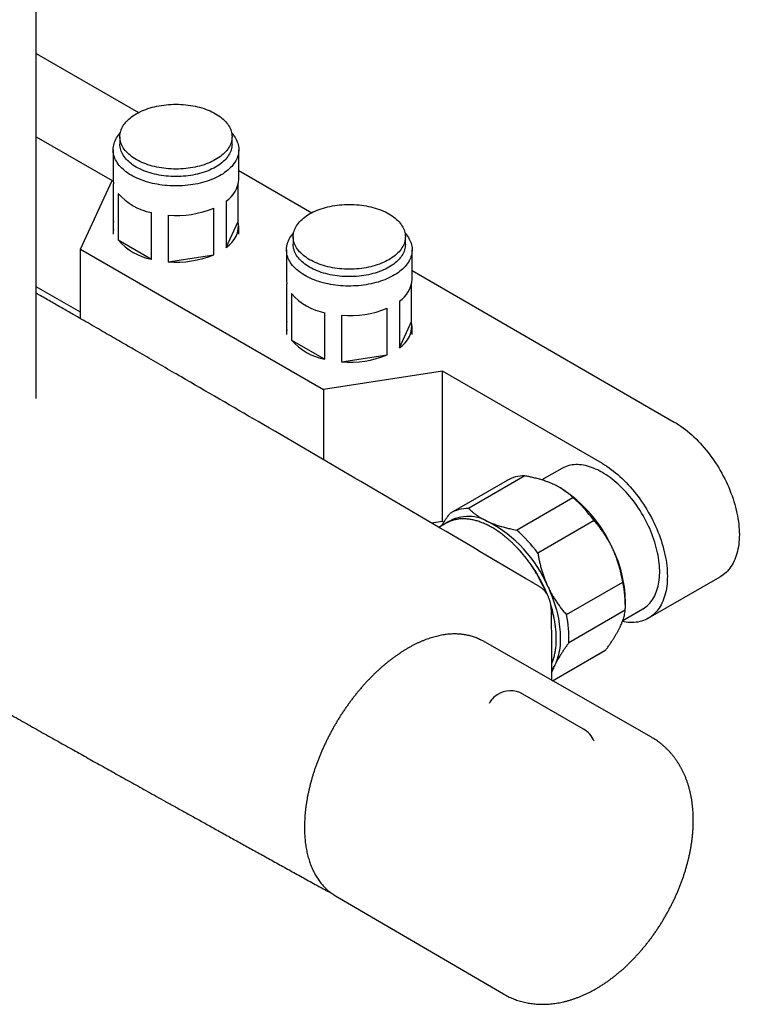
# Model space of a CAD drawing. Header units: millimetres. Extents: x 8 to 1577, y 12 to 2536.
# Tile 2 of 20: x 1413 to 1530, y 225 to 386. Entities that reach past the tile are written whole.
import ezdxf

# ---------------------------------------------------------------- set-up
doc = ezdxf.new("R2010")
doc.units = ezdxf.units.MM

msp = doc.modelspace()

# ---------------------------------------------------------------- linework, layer by layer
at = {"color": 7, "linetype": 'Continuous', "lineweight": 30}
for p, q in [((1415.73, 323.86), (1415.73, 712.23)), ((1415.73, 380.14), (1432.4, 370.51)), ((1415.73, 366.58), (1428.12, 359.43)), ((1429.36, 366.58), (1429.36, 365.36)), ((1447.66, 365.36), (1447.66, 366.58)), ((1428.26, 364.46), (1428.26, 359.64)), ((1448.76, 359.64), (1448.76, 364.46)), ((1448.76, 361.07), (1460.69, 354.18)), ((1422.92, 348.23), (1428.12, 359.43)), ((1428.34, 351.32), (1428.34, 358.91)), ((1448.68, 352.77), (1448.68, 358.91)), ((1429.07, 357.33), (1429.07, 349.74)), ((1444.69, 347.32), (1444.69, 354.92)), ((1446.69, 356.07), (1446.69, 348.48)), ((1434.52, 346.6), (1434.52, 354.19)), ((1437.25, 353.77), (1437.25, 346.17)), ((1428.26, 352.05), (1428.26, 350.66)), ((1446.69, 348.48), (1448.68, 352.77)), ((1448.76, 350.66), (1448.76, 352.05)), ((1457.65, 350.25), (1457.65, 349.03)), ((1475.95, 349.03), (1475.95, 350.25)), ((1429.07, 349.74), (1434.52, 346.6)), ((1422.92, 348.23), (1462.59, 325.33)), ((1422.92, 336.91), (1422.92, 348.23)), ((1437.25, 346.17), (1444.69, 347.32)), ((1456.55, 348.13), (1456.55, 343.31)), ((1477.05, 343.31), (1477.05, 348.13)), ((1477.05, 344.74), (1519.83, 320.04)), ((1422.92, 337.94), (1415.73, 342.09)), ((1456.62, 334.99), (1456.62, 342.59)), ((1476.97, 336.44), (1476.97, 342.59)), ((1457.36, 341), (1457.36, 333.41)), ((1474.98, 339.75), (1474.98, 332.15)), ((1462.8, 330.27), (1462.8, 337.86)), ((1465.54, 337.44), (1465.54, 329.85)), ((1472.97, 331), (1472.97, 338.59)), ((1456.55, 335.72), (1456.55, 334.33)), ((1474.98, 332.15), (1476.97, 336.44)), ((1477.05, 334.33), (1477.05, 335.72)), ((1457.36, 333.41), (1462.8, 330.27)), ((1465.54, 329.85), (1472.97, 331)), ((1482, 328.33), (1462.59, 325.33)), ((1508.09, 313.27), (1482, 328.33)), ((1482, 303.83), (1482, 328.33)), ((1462.59, 325.33), (1462.59, 313.88)), ((1501.48, 312.47), (1498.23, 310.59)), ((1492.53, 310.51), (1483.33, 305.2)), ((1495.46, 311.26), (1486.27, 305.95)), ((1501.23, 309.31), (1501.17, 309.34)), ((1494.09, 302.42), (1503.29, 307.73)), ((1482, 303.83), (1480.22, 303.56)), ((1482.6, 303.54), (1481.42, 302.85)), ((1482.22, 303.71), (1482, 303.83)), ((1506.75, 303.96), (1497.56, 298.66)), ((1502.22, 288.64), (1511.41, 293.94)), ((1515.59, 288.03), (1527.33, 294.8)), ((1511.84, 290.12), (1511.84, 290.94)), ((1511.82, 289.36), (1502.63, 284.05)), ((1511.43, 287.68), (1514.7, 289.57)), ((1516.11, 268.62), (1488.56, 284.33)), ((1499.94, 277.84), (1508.65, 282.87)), ((1499.94, 277.84), (1508.52, 282.79)), ((1508.65, 282.87), (1508.52, 282.79)), ((1499.86, 277.89), (1499.86, 278.86)), ((1505.02, 269.95), (1495.12, 275.66)), ((1463.02, 243.65), (1462.87, 243.72)), ((1464.56, 242.76), (1491.94, 226.76))]:
    msp.add_line(p, q, dxfattribs=at)
at = {"color": 7, "linetype": 'Continuous', "lineweight": 30, "flags": 128}
for points in [[(1432.04, 370.32), (1432.33, 370.47), (1432.63, 370.63), (1432.94, 370.77), (1433.26, 370.91), (1433.6, 371.04), (1433.94, 371.16), (1434.29, 371.27), (1434.65, 371.37), (1435.01, 371.46), (1435.38, 371.54), (1435.76, 371.62), (1436.14, 371.68), (1436.53, 371.74), (1436.92, 371.78), (1437.32, 371.82), (1437.71, 371.84), (1438.11, 371.86), (1438.51, 371.86), (1438.91, 371.86), (1439.31, 371.84), (1439.71, 371.82), (1440.1, 371.78), (1440.49, 371.74), (1440.88, 371.68), (1441.26, 371.62), (1441.64, 371.54), (1442.01, 371.46), (1442.38, 371.37), (1442.74, 371.27), (1443.09, 371.16), (1443.43, 371.04), (1443.76, 370.91), (1444.08, 370.77), (1444.39, 370.63), (1444.69, 370.47), (1444.98, 370.32), (1445.26, 370.15), (1445.52, 369.98), (1445.77, 369.8), (1446.01, 369.61), (1446.23, 369.42), (1446.44, 369.22), (1446.63, 369.02), (1446.8, 368.81), (1446.97, 368.6), (1447.11, 368.39), (1447.24, 368.17), (1447.35, 367.95), (1447.45, 367.72), (1447.52, 367.5), (1447.58, 367.27), (1447.63, 367.04), (1447.65, 366.81), (1447.66, 366.58), (1447.65, 366.35), (1447.63, 366.12), (1447.58, 365.89), (1447.52, 365.66), (1447.45, 365.44), (1447.35, 365.21), (1447.24, 364.99), (1447.11, 364.77), (1446.97, 364.56), (1446.8, 364.35), (1446.63, 364.14), (1446.44, 363.94), (1446.23, 363.74), (1446.01, 363.55), (1445.77, 363.36), (1445.52, 363.19), (1445.26, 363.01), (1444.98, 362.85), (1444.69, 362.69), (1444.39, 362.53), (1444.08, 362.39), (1443.76, 362.25), (1443.43, 362.13), (1443.09, 362.01), (1442.74, 361.9), (1442.38, 361.79), (1442.01, 361.7), (1441.64, 361.62), (1441.26, 361.54), (1440.88, 361.48), (1440.49, 361.42), (1440.1, 361.38), (1439.71, 361.34), (1439.31, 361.32), (1438.91, 361.3), (1438.51, 361.3), (1438.11, 361.3), (1437.71, 361.32), (1437.32, 361.34), (1436.92, 361.38), (1436.53, 361.42), (1436.14, 361.48), (1435.76, 361.54), (1435.38, 361.62), (1435.01, 361.7), (1434.65, 361.79), (1434.29, 361.9), (1433.94, 362.01), (1433.6, 362.13), (1433.26, 362.25), (1432.94, 362.39), (1432.63, 362.53), (1432.33, 362.69), (1432.04, 362.85), (1431.77, 363.01), (1431.5, 363.19), (1431.25, 363.36), (1431.02, 363.55), (1430.8, 363.74), (1430.59, 363.94), (1430.4, 364.14), (1430.22, 364.35), (1430.06, 364.56), (1429.91, 364.77), (1429.79, 364.99), (1429.67, 365.21), (1429.58, 365.44), (1429.5, 365.66), (1429.44, 365.89), (1429.4, 366.12), (1429.37, 366.35), (1429.36, 366.58), (1429.37, 366.81), (1429.4, 367.04), (1429.44, 367.27), (1429.5, 367.5), (1429.58, 367.72), (1429.67, 367.95), (1429.79, 368.17), (1429.91, 368.39), (1430.06, 368.6), (1430.22, 368.81), (1430.4, 369.02), (1430.59, 369.22), (1430.8, 369.42), (1431.02, 369.61), (1431.25, 369.8), (1431.5, 369.98), (1431.77, 370.15), (1432.04, 370.32)], [(1447.6, 367.19), (1447.66, 367.12), (1447.85, 366.9), (1448.01, 366.68), (1448.16, 366.45), (1448.3, 366.22), (1448.41, 365.99), (1448.51, 365.75), (1448.6, 365.51), (1448.66, 365.28), (1448.71, 365.03), (1448.75, 364.79), (1448.76, 364.55), (1448.76, 364.31), (1448.74, 364.06), (1448.7, 363.82), (1448.65, 363.58), (1448.58, 363.34), (1448.49, 363.1), (1448.39, 362.87), (1448.26, 362.63), (1448.13, 362.41), (1447.97, 362.18), (1447.8, 361.96), (1447.62, 361.74), (1447.42, 361.53), (1447.2, 361.32), (1446.97, 361.11), (1446.72, 360.92), (1446.46, 360.72), (1446.19, 360.54), (1445.91, 360.36), (1445.61, 360.19), (1445.3, 360.02), (1444.98, 359.87), (1444.65, 359.72), (1444.3, 359.58), (1443.95, 359.44), (1443.59, 359.32), (1443.22, 359.2), (1442.84, 359.09), (1442.46, 359), (1442.07, 358.91), (1441.67, 358.83), (1441.27, 358.76), (1440.86, 358.7), (1440.45, 358.65), (1440.03, 358.61), (1439.61, 358.57), (1439.2, 358.55), (1438.78, 358.54), (1438.35, 358.54), (1437.93, 358.55), (1437.51, 358.57), (1437.1, 358.6), (1436.68, 358.64), (1436.27, 358.68), (1435.86, 358.74), (1435.46, 358.81), (1435.06, 358.89), (1434.66, 358.97), (1434.28, 359.07), (1433.9, 359.17), (1433.52, 359.29), (1433.16, 359.41), (1432.81, 359.54), (1432.46, 359.68), (1432.13, 359.83), (1431.8, 359.98), (1431.49, 360.15), (1431.19, 360.32), (1430.9, 360.49), (1430.63, 360.68), (1430.36, 360.87), (1430.12, 361.06), (1429.88, 361.27), (1429.66, 361.47), (1429.46, 361.68), (1429.27, 361.9), (1429.09, 362.12), (1428.94, 362.35), (1428.79, 362.58), (1428.67, 362.81), (1428.56, 363.04), (1428.47, 363.28), (1428.39, 363.52), (1428.33, 363.76), (1428.29, 364), (1428.27, 364.24), (1428.26, 364.49), (1428.27, 364.73), (1428.3, 364.97), (1428.35, 365.21), (1428.41, 365.46), (1428.49, 365.69), (1428.58, 365.93), (1428.7, 366.16), (1428.83, 366.4), (1428.97, 366.62), (1429.14, 366.85), (1429.31, 367.07), (1429.42, 367.19)], [(1447.66, 365.36), (1447.65, 365.13), (1447.63, 364.9), (1447.58, 364.67), (1447.52, 364.44), (1447.45, 364.21), (1447.35, 363.99), (1447.24, 363.77), (1447.11, 363.55), (1446.97, 363.33), (1446.8, 363.12), (1446.63, 362.92), (1446.44, 362.71), (1446.23, 362.52), (1446.01, 362.33), (1445.77, 362.14), (1445.52, 361.96), (1445.26, 361.79), (1444.98, 361.62), (1444.69, 361.46), (1444.39, 361.31), (1444.08, 361.17), (1443.76, 361.03), (1443.43, 360.9), (1443.09, 360.78), (1442.74, 360.67), (1442.38, 360.57), (1442.01, 360.48), (1441.64, 360.39), (1441.26, 360.32), (1440.88, 360.25), (1440.49, 360.2), (1440.1, 360.15), (1439.71, 360.12), (1439.31, 360.09), (1438.91, 360.08), (1438.51, 360.07), (1438.11, 360.08), (1437.71, 360.09), (1437.32, 360.12), (1436.92, 360.15), (1436.53, 360.2), (1436.14, 360.25), (1435.76, 360.32), (1435.38, 360.39), (1435.01, 360.48), (1434.65, 360.57), (1434.29, 360.67), (1433.94, 360.78), (1433.6, 360.9), (1433.26, 361.03), (1432.94, 361.17), (1432.63, 361.31), (1432.33, 361.46), (1432.04, 361.62), (1431.77, 361.79), (1431.5, 361.96), (1431.25, 362.14), (1431.02, 362.33), (1430.8, 362.52), (1430.59, 362.71), (1430.4, 362.92), (1430.22, 363.12), (1430.06, 363.33), (1429.91, 363.55), (1429.79, 363.77), (1429.67, 363.99), (1429.58, 364.21), (1429.5, 364.44), (1429.44, 364.67), (1429.4, 364.9), (1429.37, 365.13), (1429.36, 365.36), (1429.36, 365.36)], [(1460.33, 353.99), (1460.61, 354.15), (1460.91, 354.3), (1461.23, 354.44), (1461.55, 354.58), (1461.88, 354.71), (1462.22, 354.83), (1462.57, 354.94), (1462.93, 355.04), (1463.29, 355.13), (1463.67, 355.22), (1464.05, 355.29), (1464.43, 355.35), (1464.82, 355.41), (1465.21, 355.45), (1465.6, 355.49), (1466, 355.51), (1466.4, 355.53), (1466.8, 355.53), (1467.2, 355.53), (1467.59, 355.51), (1467.99, 355.49), (1468.39, 355.45), (1468.78, 355.41), (1469.16, 355.35), (1469.55, 355.29), (1469.93, 355.22), (1470.3, 355.13), (1470.66, 355.04), (1471.02, 354.94), (1471.37, 354.83), (1471.71, 354.71), (1472.04, 354.58), (1472.37, 354.44), (1472.68, 354.3), (1472.98, 354.15), (1473.27, 353.99), (1473.54, 353.82), (1473.81, 353.65), (1474.06, 353.47), (1474.29, 353.28), (1474.51, 353.09), (1474.72, 352.89), (1474.91, 352.69), (1475.09, 352.48), (1475.25, 352.27), (1475.39, 352.06), (1475.52, 351.84), (1475.63, 351.62), (1475.73, 351.4), (1475.81, 351.17), (1475.87, 350.94), (1475.91, 350.71), (1475.94, 350.48), (1475.95, 350.25), (1475.94, 350.02), (1475.91, 349.79), (1475.87, 349.56), (1475.81, 349.34), (1475.73, 349.11), (1475.63, 348.89), (1475.52, 348.66), (1475.39, 348.45), (1475.25, 348.23), (1475.09, 348.02), (1474.91, 347.81), (1474.72, 347.61), (1474.51, 347.41), (1474.29, 347.22), (1474.06, 347.04), (1473.81, 346.86), (1473.54, 346.68), (1473.27, 346.52), (1472.98, 346.36), (1472.68, 346.21), (1472.37, 346.06), (1472.04, 345.93), (1471.71, 345.8), (1471.37, 345.68), (1471.02, 345.57), (1470.66, 345.47), (1470.3, 345.37), (1469.93, 345.29), (1469.55, 345.21), (1469.16, 345.15), (1468.78, 345.1), (1468.39, 345.05), (1467.99, 345.02), (1467.59, 344.99), (1467.2, 344.98), (1466.8, 344.97), (1466.4, 344.98), (1466, 344.99), (1465.6, 345.02), (1465.21, 345.05), (1464.82, 345.1), (1464.43, 345.15), (1464.05, 345.21), (1463.67, 345.29), (1463.29, 345.37), (1462.93, 345.47), (1462.57, 345.57), (1462.22, 345.68), (1461.88, 345.8), (1461.55, 345.93), (1461.23, 346.06), (1460.91, 346.21), (1460.61, 346.36), (1460.33, 346.52), (1460.05, 346.68), (1459.79, 346.86), (1459.54, 347.04), (1459.3, 347.22), (1459.08, 347.41), (1458.87, 347.61), (1458.68, 347.81), (1458.5, 348.02), (1458.34, 348.23), (1458.2, 348.45), (1458.07, 348.66), (1457.96, 348.89), (1457.86, 349.11), (1457.79, 349.34), (1457.72, 349.56), (1457.68, 349.79), (1457.66, 350.02), (1457.65, 350.25), (1457.66, 350.48), (1457.68, 350.71), (1457.72, 350.94), (1457.79, 351.17), (1457.86, 351.4), (1457.96, 351.62), (1458.07, 351.84), (1458.2, 352.06), (1458.34, 352.27), (1458.5, 352.48), (1458.68, 352.69), (1458.87, 352.89), (1459.08, 353.09), (1459.3, 353.28), (1459.54, 353.47), (1459.79, 353.65), (1460.05, 353.82), (1460.33, 353.99)], [(1475.88, 350.87), (1475.95, 350.79), (1476.13, 350.57), (1476.3, 350.35), (1476.45, 350.12), (1476.58, 349.89), (1476.7, 349.66), (1476.8, 349.42), (1476.88, 349.19), (1476.95, 348.95), (1477, 348.71), (1477.03, 348.46), (1477.05, 348.22), (1477.04, 347.98), (1477.02, 347.73), (1476.99, 347.49), (1476.93, 347.25), (1476.86, 347.01), (1476.77, 346.77), (1476.67, 346.54), (1476.55, 346.31), (1476.41, 346.08), (1476.26, 345.85), (1476.09, 345.63), (1475.9, 345.41), (1475.7, 345.2), (1475.48, 344.99), (1475.25, 344.79), (1475.01, 344.59), (1474.75, 344.4), (1474.48, 344.21), (1474.19, 344.03), (1473.89, 343.86), (1473.58, 343.7), (1473.26, 343.54), (1472.93, 343.39), (1472.59, 343.25), (1472.24, 343.11), (1471.88, 342.99), (1471.51, 342.87), (1471.13, 342.77), (1470.74, 342.67), (1470.35, 342.58), (1469.95, 342.5), (1469.55, 342.43), (1469.14, 342.37), (1468.73, 342.32), (1468.32, 342.28), (1467.9, 342.25), (1467.48, 342.23), (1467.06, 342.21), (1466.64, 342.21), (1466.22, 342.22), (1465.8, 342.24), (1465.38, 342.27), (1464.96, 342.31), (1464.55, 342.36), (1464.14, 342.41), (1463.74, 342.48), (1463.34, 342.56), (1462.95, 342.65), (1462.56, 342.74), (1462.18, 342.85), (1461.81, 342.96), (1461.45, 343.08), (1461.09, 343.21), (1460.75, 343.35), (1460.41, 343.5), (1460.09, 343.66), (1459.78, 343.82), (1459.47, 343.99), (1459.19, 344.17), (1458.91, 344.35), (1458.65, 344.54), (1458.4, 344.74), (1458.17, 344.94), (1457.95, 345.14), (1457.74, 345.36), (1457.55, 345.57), (1457.38, 345.79), (1457.22, 346.02), (1457.08, 346.25), (1456.95, 346.48), (1456.84, 346.72), (1456.75, 346.95), (1456.68, 347.19), (1456.62, 347.43), (1456.58, 347.67), (1456.55, 347.92), (1456.55, 348.16), (1456.56, 348.4), (1456.59, 348.65), (1456.63, 348.89), (1456.69, 349.13), (1456.77, 349.37), (1456.87, 349.6), (1456.98, 349.84), (1457.11, 350.07), (1457.26, 350.3), (1457.42, 350.52), (1457.6, 350.74), (1457.71, 350.87)], [(1475.95, 349.03), (1475.94, 348.8), (1475.91, 348.57), (1475.87, 348.34), (1475.81, 348.11), (1475.73, 347.88), (1475.63, 347.66), (1475.52, 347.44), (1475.39, 347.22), (1475.25, 347.01), (1475.09, 346.8), (1474.91, 346.59), (1474.72, 346.39), (1474.51, 346.19), (1474.29, 346), (1474.06, 345.81), (1473.81, 345.63), (1473.54, 345.46), (1473.27, 345.29), (1472.98, 345.13), (1472.68, 344.98), (1472.37, 344.84), (1472.04, 344.7), (1471.71, 344.57), (1471.37, 344.45), (1471.02, 344.34), (1470.66, 344.24), (1470.3, 344.15), (1469.93, 344.06), (1469.55, 343.99), (1469.16, 343.93), (1468.78, 343.87), (1468.39, 343.83), (1467.99, 343.79), (1467.59, 343.77), (1467.2, 343.75), (1466.8, 343.75), (1466.4, 343.75), (1466, 343.77), (1465.6, 343.79), (1465.21, 343.83), (1464.82, 343.87), (1464.43, 343.93), (1464.05, 343.99), (1463.67, 344.06), (1463.29, 344.15), (1462.93, 344.24), (1462.57, 344.34), (1462.22, 344.45), (1461.88, 344.57), (1461.55, 344.7), (1461.23, 344.84), (1460.91, 344.98), (1460.61, 345.13), (1460.33, 345.29), (1460.05, 345.46), (1459.79, 345.63), (1459.54, 345.81), (1459.3, 346), (1459.08, 346.19), (1458.87, 346.39), (1458.68, 346.59), (1458.5, 346.8), (1458.34, 347.01), (1458.2, 347.22), (1458.07, 347.44), (1457.96, 347.66), (1457.86, 347.88), (1457.79, 348.11), (1457.72, 348.34), (1457.68, 348.57), (1457.66, 348.8), (1457.65, 349.03)], [(1519.83, 320.04), (1520.19, 319.83), (1520.55, 319.6), (1520.91, 319.35), (1521.27, 319.09), (1521.63, 318.82), (1521.99, 318.54), (1522.34, 318.24), (1522.69, 317.94), (1523.04, 317.62), (1523.38, 317.29), (1523.72, 316.94), (1524.06, 316.59), (1524.38, 316.23), (1524.71, 315.85), (1525.03, 315.47), (1525.34, 315.08), (1525.65, 314.68), (1525.95, 314.27), (1526.24, 313.85), (1526.52, 313.43), (1526.8, 313), (1527.07, 312.57), (1527.33, 312.13), (1527.58, 311.68), (1527.82, 311.23), (1528.06, 310.77), (1528.28, 310.32), (1528.49, 309.86), (1528.7, 309.39), (1528.89, 308.93), (1529.07, 308.46), (1529.25, 307.99), (1529.41, 307.53), (1529.56, 307.06), (1529.7, 306.59), (1529.82, 306.13), (1529.94, 305.66), (1530.04, 305.2), (1530.13, 304.75), (1530.21, 304.29), (1530.28, 303.84), (1530.34, 303.4), (1530.38, 302.96), (1530.41, 302.52), (1530.43, 302.09), (1530.44, 301.67), (1530.43, 301.26), (1530.41, 300.85), (1530.38, 300.45), (1530.34, 300.06), (1530.28, 299.68), (1530.21, 299.31), (1530.13, 298.95), (1530.04, 298.59), (1529.94, 298.25), (1529.82, 297.92), (1529.7, 297.61), (1529.56, 297.3), (1529.41, 297), (1529.25, 296.72), (1529.07, 296.45), (1528.89, 296.2), (1528.7, 295.96), (1528.49, 295.73), (1528.28, 295.51), (1528.06, 295.32), (1527.82, 295.13), (1527.58, 294.96), (1527.33, 294.8), (1527.33, 294.8)], [(1508.09, 313.27), (1508.45, 313.05), (1508.82, 312.82), (1509.18, 312.58), (1509.54, 312.32), (1509.89, 312.05), (1510.25, 311.76), (1510.6, 311.47), (1510.95, 311.16), (1511.3, 310.84), (1511.64, 310.51), (1511.98, 310.17), (1512.32, 309.81), (1512.65, 309.45), (1512.97, 309.08), (1513.29, 308.69), (1513.6, 308.3), (1513.91, 307.9), (1514.21, 307.49), (1514.5, 307.08), (1514.79, 306.66), (1515.06, 306.23), (1515.33, 305.79), (1515.59, 305.35), (1515.84, 304.9), (1516.09, 304.45), (1516.32, 304), (1516.54, 303.54), (1516.76, 303.08), (1516.96, 302.62), (1517.15, 302.15), (1517.34, 301.68), (1517.51, 301.22), (1517.67, 300.75), (1517.82, 300.28), (1517.96, 299.82), (1518.09, 299.35), (1518.2, 298.89), (1518.3, 298.43), (1518.4, 297.97), (1518.48, 297.52), (1518.54, 297.07), (1518.6, 296.62), (1518.64, 296.18), (1518.67, 295.75), (1518.69, 295.32), (1518.7, 294.9), (1518.69, 294.48), (1518.67, 294.07), (1518.64, 293.67), (1518.6, 293.28), (1518.54, 292.9), (1518.48, 292.53), (1518.4, 292.17), (1518.3, 291.82), (1518.2, 291.48), (1518.09, 291.15), (1517.96, 290.83), (1517.82, 290.52), (1517.67, 290.23), (1517.51, 289.95), (1517.34, 289.68), (1517.15, 289.42), (1516.96, 289.18), (1516.76, 288.95), (1516.54, 288.74), (1516.32, 288.54), (1516.09, 288.35), (1515.84, 288.18), (1515.59, 288.03), (1515.33, 287.89), (1515.06, 287.76), (1514.79, 287.65), (1514.5, 287.56), (1514.21, 287.48), (1513.91, 287.42), (1513.6, 287.37), (1513.29, 287.34), (1512.97, 287.33), (1512.65, 287.33), (1512.32, 287.34), (1511.98, 287.38), (1511.64, 287.43), (1511.36, 287.48)], [(1514.7, 289.57), (1514.73, 289.59), (1514.97, 289.73), (1515.19, 289.9), (1515.41, 290.08), (1515.61, 290.27), (1515.81, 290.47), (1516, 290.69), (1516.17, 290.93), (1516.34, 291.17), (1516.49, 291.43), (1516.64, 291.71), (1516.77, 291.99), (1516.89, 292.29), (1517, 292.6), (1517.1, 292.92), (1517.18, 293.25), (1517.25, 293.59), (1517.32, 293.94), (1517.36, 294.3), (1517.4, 294.67), (1517.43, 295.04), (1517.44, 295.43), (1517.44, 295.82), (1517.43, 296.22), (1517.4, 296.62), (1517.36, 297.03), (1517.32, 297.45), (1517.25, 297.87), (1517.18, 298.3), (1517.1, 298.72), (1517, 299.16), (1516.89, 299.59), (1516.77, 300.03), (1516.64, 300.46), (1516.49, 300.9), (1516.34, 301.34), (1516.17, 301.78), (1516, 302.22), (1515.81, 302.65), (1515.61, 303.08), (1515.41, 303.51), (1515.19, 303.94), (1514.97, 304.36), (1514.73, 304.78), (1514.49, 305.2), (1514.24, 305.61), (1513.98, 306.01), (1513.71, 306.4), (1513.43, 306.79), (1513.15, 307.17), (1512.86, 307.55), (1512.57, 307.91), (1512.27, 308.27), (1511.96, 308.61), (1511.65, 308.95), (1511.33, 309.27), (1511.01, 309.59), (1510.69, 309.89), (1510.36, 310.18), (1510.03, 310.46), (1509.7, 310.73), (1509.36, 310.98), (1509.02, 311.22), (1508.69, 311.45), (1508.35, 311.66), (1508.01, 311.86), (1507.67, 312.05), (1507.33, 312.22), (1506.99, 312.37), (1506.65, 312.51), (1506.32, 312.64), (1505.99, 312.75), (1505.66, 312.85), (1505.33, 312.93), (1505.01, 312.99), (1504.69, 313.04), (1504.38, 313.07), (1504.07, 313.09), (1503.76, 313.09), (1503.47, 313.07), (1503.17, 313.04), (1502.89, 312.99), (1502.61, 312.93), (1502.34, 312.85), (1502.08, 312.75), (1501.82, 312.64), (1501.57, 312.52), (1501.48, 312.47)], [(1483.05, 303.77), (1482.86, 303.67), (1482.6, 303.54)], [(1497.84, 293.18), (1497.7, 293.27), (1497.24, 293.53), (1497.03, 293.66)], [(1499.18, 293.24), (1499.39, 292.77), (1499.6, 292.29), (1499.79, 291.81), (1499.97, 291.34), (1500.14, 290.86), (1500.3, 290.38), (1500.44, 289.9), (1500.58, 289.43), (1500.7, 288.95), (1500.81, 288.48), (1500.91, 288.01), (1500.99, 287.55), (1501.06, 287.09), (1501.12, 286.63), (1501.17, 286.18), (1501.2, 285.74), (1501.22, 285.3), (1501.23, 284.86), (1501.23, 284.44), (1501.21, 284.02), (1501.18, 283.61), (1501.14, 283.22), (1501.08, 282.83), (1501.01, 282.44), (1500.93, 282.08), (1500.83, 281.72), (1500.73, 281.37), (1500.61, 281.03), (1500.48, 280.71), (1500.33, 280.4)], [(1488.56, 284.33), (1488.34, 284.45), (1488.27, 284.49)], [(1464.28, 242.92), (1464.53, 242.77), (1464.56, 242.76)]]:
    msp.add_lwpolyline(points, dxfattribs=at)
at = {"color": 7, "linetype": 'Continuous', "lineweight": 30}
for centre, radius, start, end in [((1431.72, 359.64), 3.46, 180.0337, 192.1551), ((1444.18, 359.92), 4.59, 303.1776, 356.5513), ((1436.27, 363.52), 9.49, 220.6702, 259.3351), ((1438.58, 369.82), 16.1, 265.2829, 292.3032), ((1431.71, 352.05), 3.45, 167.8406, 192.1594), ((1444.39, 352.16), 4.34, 302.0817, 8.1214), ((1436.27, 355.93), 9.49, 220.6702, 259.3351), ((1438.58, 362.22), 16.1, 265.2829, 292.3032), ((1460.01, 343.31), 3.46, 180.0337, 192.1551), ((1472.46, 343.59), 4.59, 303.1776, 356.5513), ((1464.56, 347.19), 9.49, 220.6702, 259.3351), ((1466.86, 353.49), 16.1, 265.2829, 292.3032), ((1460, 335.72), 3.45, 167.8406, 192.1594), ((1472.67, 335.83), 4.34, 302.0817, 8.1214), ((1464.56, 339.6), 9.49, 220.6702, 259.3351), ((1466.86, 345.89), 16.1, 265.2829, 292.3032), ((1495.38, 305.45), 5.81, 89.241, 119.4291), ((1489.11, 290.22), 22.61, 23.8344, 57.559), ((1487.45, 289.66), 24.02, 36.5347, 48.7629), ((1486.19, 300.16), 5.79, 89.2159, 120.9086), ((1486.22, 298.07), 6.57, 60.2772, 125.2887), ((1479.42, 284.77), 21.5, 23.1834, 62.1142), ((1478.26, 284.36), 24.02, 36.5347, 48.7629), ((1477.23, 283.19), 23.54, 21.5993, 43.2119), ((1491.58, 290.46), 20.27, 1.3335, 26.0412), ((1494.32, 290.1), 17.52, 357.5797, 12.6809), ((1481.24, 284.52), 19.31, 9.6211, 17.4032), ((1485.12, 284.79), 17.52, 357.5797, 12.6809), ((1494.43, 283.27), 6.56, 325.8253, 334.0589), ((1493.12, 272.2), 4, 123.2658, 151.2432), ((1493.12, 272.2), 4, 60.0027, 123.2658), ((1503.02, 266.49), 4, 21.9892, 60.0027)]:
    msp.add_arc(centre, radius, start, end, dxfattribs=at)
for points, knots in [([(1439.29, 327.45), (1438.96, 327.64), (1437.61, 328.42), (1435.26, 329.79), (1432.82, 331.2), (1430.99, 332.26), (1429.74, 332.98), (1428.47, 333.71), (1427.18, 334.45), (1425.85, 335.22), (1424.5, 336), (1423.12, 336.79), (1421.58, 337.68), (1419.89, 338.65), (1418.03, 339.72), (1416.64, 340.52), (1415.87, 340.96), (1415.73, 341.04)], [0, 0, 0, 0, 0.042076, 0.171807, 0.299694, 0.352396, 0.405019, 0.458728, 0.513675, 0.569862, 0.627288, 0.685953, 0.745857, 0.822923, 0.901947, 0.98293, 1, 1, 1, 1]), ([(1496.5, 293.97), (1491.55, 296.89), (1481.65, 302.72), (1466.8, 311.43), (1452.68, 319.68), (1443.51, 325), (1439.3, 327.44)], [0, 0, 0, 0, 0.259649, 0.519299, 0.77895, 1, 1, 1, 1]), ([(1326.79, 322.27), (1327.31, 321.97), (1328.58, 321.2), (1330.61, 319.98), (1332.86, 318.62), (1335.07, 317.29), (1337.23, 315.99), (1339.31, 314.74), (1341.3, 313.54), (1343.22, 312.39), (1345.09, 311.26), (1346.93, 310.16), (1348.72, 309.09), (1350.48, 308.03), (1352.19, 307), (1353.87, 306), (1355.5, 305.02), (1357.09, 304.07), (1358.63, 303.16), (1360.12, 302.27), (1361.57, 301.4), (1362.99, 300.56), (1364.38, 299.73), (1365.73, 298.92), (1367.05, 298.14), (1368.32, 297.38), (1369.55, 296.65), (1370.74, 295.95), (1371.87, 295.28), (1372.97, 294.63), (1374.03, 294.01), (1375.06, 293.4), (1376.06, 292.81), (1377.02, 292.25), (1377.93, 291.71), (1378.81, 291.19), (1379.64, 290.7), (1380.44, 290.24), (1381.19, 289.8), (1381.9, 289.38), (1382.57, 288.99), (1383.2, 288.62), (1383.79, 288.27), (1384.33, 287.95), (1384.84, 287.66), (1385.3, 287.39), (1385.73, 287.14), (1386.12, 286.91), (1386.47, 286.71), (1386.78, 286.53), (1387.04, 286.38), (1387.25, 286.25), (1387.42, 286.16), (1387.58, 286.06), (1387.77, 285.95), (1388.01, 285.81), (1388.29, 285.65), (1388.6, 285.47), (1388.96, 285.26), (1389.35, 285.03), (1389.78, 284.78), (1390.26, 284.5), (1390.77, 284.2), (1391.34, 283.88), (1391.96, 283.52), (1392.62, 283.14), (1393.32, 282.73), (1394.06, 282.3), (1394.81, 281.87), (1395.56, 281.44), (1396.31, 281.01), (1397.07, 280.57), (1397.85, 280.12), (1398.62, 279.67), (1399.39, 279.23), (1400.16, 278.79), (1401.47, 278.04), (1403.3, 277), (1405.8, 275.57), (1408.41, 274.09), (1411.12, 272.55), (1413.79, 271.04), (1416.42, 269.56), (1419, 268.1), (1421.1, 266.92), (1422.73, 266.01), (1423.91, 265.35), (1425.1, 264.68), (1426.33, 264), (1427.56, 263.31), (1428.79, 262.62), (1430.03, 261.93), (1431.3, 261.22), (1432.62, 260.49), (1433.97, 259.73), (1435.37, 258.96), (1436.85, 258.13), (1438.43, 257.26), (1440.1, 256.33), (1441.81, 255.38), (1443.58, 254.4), (1445.39, 253.39), (1447.26, 252.36), (1449.17, 251.3), (1451.12, 250.22), (1453.13, 249.11), (1455.17, 247.98), (1457.25, 246.83), (1459.36, 245.66), (1461.24, 244.62), (1462.41, 243.97), (1462.87, 243.72)], [0, 0, 0, 0, 0.011426, 0.028536, 0.045307, 0.061739, 0.07783, 0.093583, 0.108124, 0.122364, 0.136302, 0.149938, 0.163273, 0.176306, 0.189037, 0.201467, 0.213595, 0.225421, 0.236742, 0.247773, 0.258513, 0.268962, 0.279301, 0.28934, 0.299077, 0.308512, 0.317646, 0.326323, 0.334709, 0.342805, 0.350609, 0.358273, 0.365635, 0.372693, 0.379449, 0.385902, 0.392053, 0.3979, 0.403433, 0.408665, 0.4136, 0.418244, 0.422595, 0.426583, 0.430289, 0.433713, 0.436854, 0.439714, 0.442291, 0.444586, 0.446599, 0.447982, 0.449192, 0.450315, 0.451636, 0.453402, 0.45545, 0.457781, 0.460393, 0.463288, 0.466465, 0.469924, 0.473666, 0.477888, 0.48242, 0.487261, 0.492412, 0.497873, 0.503643, 0.50889, 0.514369, 0.520053, 0.525751, 0.531425, 0.537075, 0.542702, 0.548305, 0.565759, 0.582979, 0.603173, 0.623035, 0.642565, 0.661762, 0.680627, 0.699161, 0.707783, 0.716331, 0.724929, 0.733861, 0.743139, 0.751873, 0.760892, 0.770197, 0.779787, 0.789663, 0.799824, 0.810271, 0.822092, 0.834259, 0.846771, 0.859628, 0.872831, 0.88638, 0.900274, 0.914514, 0.929099, 0.94403, 0.959031, 0.974365, 0.990033, 1, 1, 1, 1]), ([(1500.08, 309.9), (1500.03, 309.92), (1499.83, 310.01), (1499.46, 310.17), (1498.88, 310.38), (1498.22, 310.6), (1497.47, 310.81), (1496.75, 310.99), (1496.08, 311.14), (1495.67, 311.22), (1495.46, 311.26)], [0, 0, 0, 0, 0.034086, 0.152704, 0.271323, 0.432318, 0.593452, 0.754483, 0.87724, 1, 1, 1, 1]), ([(1503.29, 307.73), (1503.18, 307.83), (1502.98, 308.03), (1502.64, 308.32), (1502.29, 308.61), (1501.9, 308.89), (1501.49, 309.16), (1501.05, 309.42), (1500.58, 309.67), (1500.25, 309.82), (1500.08, 309.9)], [0, 0, 0, 0, 0.123055, 0.246106, 0.370182, 0.494254, 0.620027, 0.745797, 0.87262, 1, 1, 1, 1]), ([(1486.27, 305.95), (1486.37, 305.85), (1486.57, 305.65), (1486.91, 305.36), (1487.27, 305.07), (1487.65, 304.79), (1488.06, 304.52), (1488.51, 304.26), (1488.97, 304.01), (1489.31, 303.85), (1489.47, 303.78)], [0, 0, 0, 0, 0.122973, 0.245943, 0.369582, 0.493217, 0.619668, 0.746179, 0.87262, 1, 1, 1, 1]), ([(1481.82, 303.09), (1481.86, 303.15), (1481.99, 303.36), (1482.23, 303.72), (1482.54, 304.18), (1482.87, 304.65), (1483.1, 304.97), (1483.21, 305.13)], [0, 0, 0, 0, 0.090696, 0.3173703, 0.5440514, 0.7720224, 1, 1, 1, 1]), ([(1498.94, 292.13), (1498.91, 292.21), (1498.81, 292.44), (1498.65, 292.81), (1498.45, 293.24), (1498.24, 293.67), (1498.02, 294.1), (1497.79, 294.52), (1497.56, 294.94), (1497.31, 295.36), (1497.06, 295.77), (1496.8, 296.17), (1496.54, 296.57), (1496.27, 296.96), (1495.99, 297.35), (1495.7, 297.73), (1495.41, 298.1), (1495.12, 298.47), (1494.81, 298.82), (1494.51, 299.17), (1494.2, 299.51), (1493.88, 299.84), (1493.56, 300.16), (1493.24, 300.47), (1492.91, 300.77), (1492.58, 301.06), (1492.25, 301.34), (1491.91, 301.6), (1491.57, 301.86), (1491.23, 302.1), (1490.89, 302.33), (1490.55, 302.55), (1490.21, 302.76), (1489.87, 302.96), (1489.52, 303.14), (1489.18, 303.31), (1488.84, 303.46), (1488.5, 303.6), (1488.16, 303.73), (1487.83, 303.85), (1487.49, 303.95), (1487.16, 304.03), (1486.83, 304.1), (1486.5, 304.16), (1486.18, 304.21), (1485.86, 304.23), (1485.55, 304.25), (1485.24, 304.25), (1484.94, 304.24), (1484.64, 304.21), (1484.35, 304.16), (1484.06, 304.11), (1483.78, 304.04), (1483.51, 303.95), (1483.27, 303.86), (1483.12, 303.8), (1483.06, 303.77)], [0, 0, 0, 0, 0.010382, 0.029176, 0.047969, 0.066762, 0.085554, 0.104346, 0.123137, 0.141928, 0.16072, 0.179512, 0.198304, 0.217096, 0.23589, 0.254684, 0.273479, 0.292275, 0.311073, 0.329872, 0.348672, 0.367474, 0.386279, 0.405085, 0.423893, 0.442703, 0.461516, 0.480331, 0.499148, 0.517968, 0.53679, 0.555614, 0.57444, 0.593268, 0.612097, 0.630927, 0.649757, 0.668586, 0.687414, 0.706238, 0.725059, 0.743873, 0.76268, 0.781477, 0.800263, 0.819035, 0.83779, 0.856528, 0.875245, 0.893941, 0.912614, 0.931264, 0.949892, 0.968499, 0.987087, 1, 1, 1, 1]), ([(1489.47, 303.78), (1489.52, 303.76), (1489.8, 303.63), (1490.31, 303.43), (1491.01, 303.18), (1491.7, 302.97), (1492.42, 302.78), (1493.22, 302.59), (1493.78, 302.48), (1494.09, 302.42)], [0, 0, 0, 0, 0.034086, 0.21201, 0.361716, 0.511429, 0.663657, 0.815894, 1, 1, 1, 1]), ([(1509.79, 299.36), (1509.76, 299.41), (1509.64, 299.67), (1509.42, 300.12), (1509.1, 300.71), (1508.76, 301.28), (1508.39, 301.84), (1508.01, 302.39), (1507.61, 302.93), (1507.19, 303.46), (1506.9, 303.79), (1506.75, 303.96)], [0, 0, 0, 0, 0.031426, 0.150353, 0.269282, 0.389133, 0.508986, 0.631385, 0.753788, 0.876892, 1, 1, 1, 1]), ([(1511.41, 293.94), (1511.37, 294.17), (1511.29, 294.63), (1511.15, 295.31), (1510.98, 296), (1510.8, 296.68), (1510.58, 297.36), (1510.35, 298.04), (1510.08, 298.71), (1509.89, 299.14), (1509.79, 299.36)], [0, 0, 0, 0, 0.122973, 0.245942, 0.369581, 0.493217, 0.619375, 0.745529, 0.872765, 1, 1, 1, 1]), ([(1497.56, 298.66), (1497.6, 298.43), (1497.68, 297.99), (1497.81, 297.33), (1497.97, 296.66), (1498.15, 296), (1498.35, 295.34), (1498.58, 294.69), (1498.83, 294.04), (1499.03, 293.56), (1499.16, 293.29), (1499.18, 293.24)], [0, 0, 0, 0, 0.119246, 0.238489, 0.358338, 0.478183, 0.600299, 0.722411, 0.845493, 0.968574, 1, 1, 1, 1]), ([(1497.03, 293.66), (1497.03, 293.66), (1496.98, 293.69), (1496.88, 293.75), (1496.75, 293.82), (1496.61, 293.9), (1496.54, 293.95), (1496.5, 293.97)], [0, 0, 0, 0, 0.038026, 0.276735, 0.515021, 0.754928, 1, 1, 1, 1]), ([(1499.86, 278.86), (1499.86, 279.16), (1499.86, 279.75), (1499.85, 280.62), (1499.85, 281.44), (1499.85, 282.22), (1499.84, 282.95), (1499.84, 283.65), (1499.83, 284.3), (1499.83, 284.91), (1499.82, 285.48), (1499.82, 286), (1499.81, 286.48), (1499.81, 286.92), (1499.8, 287.32), (1499.8, 287.7), (1499.79, 288.04), (1499.79, 288.33), (1499.78, 288.58), (1499.78, 288.79), (1499.78, 288.98), (1499.77, 289.16), (1499.77, 289.35), (1499.76, 289.53), (1499.74, 289.72), (1499.72, 289.92), (1499.69, 290.13), (1499.66, 290.34), (1499.61, 290.55), (1499.56, 290.75), (1499.5, 290.95), (1499.44, 291.14), (1499.36, 291.34), (1499.28, 291.54), (1499.18, 291.75), (1499.06, 291.95), (1498.94, 292.14), (1498.82, 292.3), (1498.71, 292.44), (1498.59, 292.58), (1498.47, 292.69), (1498.38, 292.79), (1498.29, 292.86), (1498.18, 292.95), (1498.03, 293.06), (1497.92, 293.13), (1497.85, 293.17)], [0, 0, 0, 0, 0.059387, 0.115952, 0.169705, 0.220651, 0.268796, 0.31414, 0.356686, 0.396434, 0.433383, 0.467534, 0.498884, 0.527434, 0.553468, 0.577675, 0.600076, 0.62053, 0.634654, 0.647905, 0.660337, 0.67225, 0.683994, 0.696478, 0.70729, 0.720239, 0.734462, 0.748741, 0.763056, 0.777503, 0.791155, 0.80684, 0.82068, 0.836004, 0.852828, 0.87072, 0.888582, 0.901947, 0.914542, 0.928369, 0.94278, 0.951448, 0.959987, 0.970588, 0.983922, 1, 1, 1, 1]), ([(1499.18, 293.24), (1499.28, 293.03), (1499.48, 292.61), (1499.81, 292.01), (1500.15, 291.41), (1500.53, 290.83), (1500.92, 290.26), (1501.33, 289.7), (1501.77, 289.16), (1502.07, 288.81), (1502.22, 288.64)], [0, 0, 0, 0, 0.1226185, 0.2452381, 0.3688779, 0.4925208, 0.6189959, 0.7454751, 0.8727355, 1, 1, 1, 1]), ([(1499.85, 280.7), (1499.87, 280.73), (1499.93, 280.86), (1500.02, 281.11), (1500.12, 281.42), (1500.22, 281.75), (1500.3, 282.09), (1500.37, 282.43), (1500.43, 282.79), (1500.49, 283.15), (1500.53, 283.52), (1500.55, 283.9), (1500.57, 284.29), (1500.58, 284.68), (1500.57, 285.07), (1500.56, 285.48), (1500.53, 285.89), (1500.49, 286.3), (1500.44, 286.72), (1500.38, 287.14), (1500.31, 287.57), (1500.23, 288), (1500.14, 288.43), (1500.03, 288.87), (1499.92, 289.3), (1499.81, 289.69), (1499.73, 289.94), (1499.7, 290.03)], [0, 0, 0, 0, 0.014679, 0.056203, 0.097758, 0.139341, 0.180947, 0.222572, 0.264211, 0.305861, 0.347519, 0.389182, 0.430848, 0.472515, 0.514182, 0.555846, 0.597508, 0.639166, 0.680819, 0.722469, 0.764114, 0.805755, 0.847391, 0.889022, 0.93065, 0.972273, 1, 1, 1, 1]), ([(1510.94, 286.52), (1510.96, 286.56), (1511.07, 286.79), (1511.24, 287.18), (1511.43, 287.66), (1511.57, 288.1), (1511.69, 288.51), (1511.77, 288.94), (1511.8, 289.21), (1511.82, 289.36)], [0, 0, 0, 0, 0.034086, 0.21201, 0.361716, 0.511429, 0.663657, 0.815894, 1, 1, 1, 1]), ([(1508.65, 282.87), (1508.76, 283.03), (1508.99, 283.34), (1509.32, 283.82), (1509.64, 284.28), (1509.94, 284.75), (1510.22, 285.2), (1510.48, 285.65), (1510.73, 286.09), (1510.87, 286.38), (1510.94, 286.52)], [0, 0, 0, 0, 0.122973, 0.245943, 0.369582, 0.493217, 0.619668, 0.746179, 0.87262, 1, 1, 1, 1]), ([(1488.25, 284.49), (1488.24, 284.5), (1488.13, 284.56), (1487.89, 284.67), (1487.56, 284.82), (1487.22, 284.95), (1486.88, 285.06), (1486.52, 285.16), (1486.16, 285.25), (1485.8, 285.32), (1485.43, 285.38), (1485.05, 285.43), (1484.66, 285.46), (1484.28, 285.47), (1483.88, 285.48), (1483.48, 285.46), (1483.08, 285.44), (1482.67, 285.4), (1482.26, 285.34), (1481.85, 285.27), (1481.43, 285.18), (1481.01, 285.09), (1480.58, 284.97), (1480.15, 284.85), (1479.72, 284.7), (1479.29, 284.55), (1478.86, 284.38), (1478.42, 284.2), (1477.99, 284), (1477.55, 283.79), (1477.12, 283.57), (1476.68, 283.33), (1476.24, 283.08), (1475.81, 282.82), (1475.46, 282.6), (1475.25, 282.47), (1475.19, 282.43)], [0, 0, 0, 0, 0.003451, 0.03377, 0.064096, 0.094435, 0.124795, 0.155181, 0.1856, 0.216054, 0.246548, 0.277084, 0.307663, 0.338286, 0.368951, 0.399658, 0.430404, 0.461187, 0.492005, 0.522854, 0.553731, 0.584633, 0.615556, 0.646497, 0.677454, 0.708424, 0.739404, 0.770392, 0.801386, 0.832384, 0.863384, 0.894386, 0.925387, 0.956388, 0.987386, 1, 1, 1, 1]), ([(1502.63, 284.05), (1502.51, 283.89), (1502.28, 283.57), (1501.95, 283.1), (1501.64, 282.63), (1501.34, 282.17), (1501.05, 281.71), (1500.79, 281.26), (1500.55, 280.82), (1500.4, 280.54), (1500.33, 280.4)], [0, 0, 0, 0, 0.1229729, 0.2459423, 0.3695815, 0.4932168, 0.6193748, 0.7455295, 0.8727654, 1, 1, 1, 1]), ([(1475.19, 282.43), (1475.12, 282.38), (1474.9, 282.23), (1474.53, 281.98), (1474.1, 281.67), (1473.67, 281.35), (1473.24, 281.02), (1472.81, 280.67), (1472.39, 280.32), (1471.97, 279.95), (1471.55, 279.58), (1471.14, 279.19), (1470.72, 278.79), (1470.32, 278.38), (1469.91, 277.97), (1469.52, 277.54), (1469.12, 277.1), (1468.73, 276.66), (1468.35, 276.21), (1467.97, 275.75), (1467.6, 275.28), (1467.23, 274.8), (1466.87, 274.32), (1466.51, 273.83), (1466.17, 273.33), (1465.82, 272.83), (1465.49, 272.32), (1465.16, 271.8), (1464.84, 271.28), (1464.53, 270.76), (1464.22, 270.23), (1463.93, 269.69), (1463.64, 269.15), (1463.36, 268.61), (1463.09, 268.06), (1462.82, 267.52), (1462.57, 266.97), (1462.32, 266.41), (1462.09, 265.86), (1461.86, 265.3), (1461.64, 264.74), (1461.44, 264.18), (1461.24, 263.63), (1461.05, 263.07), (1460.87, 262.51), (1460.71, 261.95), (1460.55, 261.39), (1460.4, 260.84), (1460.27, 260.28), (1460.14, 259.73), (1460.03, 259.18), (1459.92, 258.63), (1459.83, 258.09), (1459.75, 257.55), (1459.67, 257.01), (1459.61, 256.48), (1459.56, 255.95), (1459.53, 255.43), (1459.5, 254.91), (1459.48, 254.4), (1459.48, 253.89), (1459.48, 253.39), (1459.5, 252.89), (1459.53, 252.41), (1459.57, 251.93), (1459.62, 251.45), (1459.69, 250.99), (1459.76, 250.53), (1459.84, 250.08), (1459.94, 249.64), (1460.05, 249.21), (1460.17, 248.79), (1460.29, 248.37), (1460.43, 247.97), (1460.58, 247.58), (1460.75, 247.2), (1460.92, 246.83), (1461.1, 246.47), (1461.29, 246.12), (1461.5, 245.78), (1461.71, 245.45), (1461.93, 245.14), (1462.16, 244.84), (1462.4, 244.55), (1462.65, 244.27), (1462.91, 244.01), (1463.18, 243.76), (1463.46, 243.52), (1463.74, 243.3), (1464.02, 243.1), (1464.2, 242.98), (1464.27, 242.93)], [0, 0, 0, 0, 0.00599, 0.01735, 0.028709, 0.040066, 0.051422, 0.062776, 0.074129, 0.085481, 0.09683, 0.108179, 0.119526, 0.130871, 0.142215, 0.153558, 0.1649, 0.17624, 0.187579, 0.198918, 0.210255, 0.221591, 0.232927, 0.244262, 0.255597, 0.266931, 0.278264, 0.289598, 0.300931, 0.312264, 0.323597, 0.334929, 0.346262, 0.357596, 0.368929, 0.380263, 0.391597, 0.402932, 0.414268, 0.425604, 0.436941, 0.448279, 0.459618, 0.470958, 0.482299, 0.493642, 0.504986, 0.516331, 0.527677, 0.539026, 0.550375, 0.561727, 0.57308, 0.584435, 0.595791, 0.607149, 0.618509, 0.62987, 0.641233, 0.652598, 0.663963, 0.67533, 0.686697, 0.698065, 0.709434, 0.720801, 0.732168, 0.743533, 0.754896, 0.766256, 0.777612, 0.788963, 0.800308, 0.811647, 0.822977, 0.834297, 0.845607, 0.856905, 0.86819, 0.879461, 0.890717, 0.901957, 0.913181, 0.924388, 0.93558, 0.946756, 0.957918, 0.969066, 0.980203, 0.99133, 1, 1, 1, 1]), ([(1500.33, 280.4), (1500.32, 280.36), (1500.23, 280.19), (1500.1, 279.9), (1499.96, 279.56), (1499.89, 279.36), (1499.86, 279.28)], [0, 0, 0, 0, 0.095749, 0.428957, 0.762168, 1, 1, 1, 1]), ([(1508.24, 228.34), (1508.33, 228.4), (1508.57, 228.56), (1508.97, 228.83), (1509.43, 229.17), (1509.89, 229.52), (1510.35, 229.88), (1510.8, 230.25), (1511.24, 230.63), (1511.68, 231.02), (1512.11, 231.42), (1512.54, 231.83), (1512.96, 232.25), (1513.37, 232.68), (1513.78, 233.12), (1514.18, 233.57), (1514.58, 234.03), (1514.97, 234.49), (1515.35, 234.96), (1515.72, 235.44), (1516.08, 235.93), (1516.44, 236.42), (1516.79, 236.92), (1517.14, 237.43), (1517.47, 237.95), (1517.8, 238.46), (1518.11, 238.99), (1518.42, 239.52), (1518.72, 240.05), (1519.02, 240.59), (1519.3, 241.14), (1519.57, 241.68), (1519.84, 242.24), (1520.09, 242.79), (1520.34, 243.35), (1520.57, 243.91), (1520.79, 244.48), (1521.01, 245.04), (1521.21, 245.61), (1521.41, 246.18), (1521.59, 246.75), (1521.76, 247.33), (1521.92, 247.9), (1522.07, 248.48), (1522.21, 249.05), (1522.34, 249.63), (1522.45, 250.21), (1522.56, 250.78), (1522.65, 251.36), (1522.73, 251.93), (1522.79, 252.5), (1522.85, 253.07), (1522.89, 253.64), (1522.91, 254.21), (1522.93, 254.77), (1522.93, 255.33), (1522.91, 255.88), (1522.89, 256.43), (1522.85, 256.98), (1522.79, 257.52), (1522.73, 258.05), (1522.64, 258.58), (1522.55, 259.1), (1522.44, 259.61), (1522.31, 260.11), (1522.18, 260.6), (1522.03, 261.09), (1521.86, 261.56), (1521.69, 262.03), (1521.5, 262.48), (1521.3, 262.92), (1521.08, 263.35), (1520.86, 263.77), (1520.62, 264.18), (1520.37, 264.57), (1520.11, 264.95), (1519.84, 265.32), (1519.56, 265.68), (1519.27, 266.03), (1518.97, 266.36), (1518.66, 266.68), (1518.34, 266.99), (1518.01, 267.28), (1517.67, 267.56), (1517.33, 267.83), (1516.97, 268.08), (1516.61, 268.32), (1516.32, 268.5), (1516.15, 268.6), (1516.11, 268.62)], [0, 0, 0, 0, 0.0066389, 0.0186917, 0.0307327, 0.0427663, 0.0547897, 0.0668007, 0.0787978, 0.0907797, 0.1027458, 0.1146957, 0.1266292, 0.1385466, 0.1504483, 0.1623349, 0.1742071, 0.1860658, 0.197912, 0.2097469, 0.2215715, 0.233387, 0.2451948, 0.2569961, 0.2687922, 0.2805845, 0.2923744, 0.3041632, 0.3159522, 0.3277426, 0.3395357, 0.3513327, 0.3631352, 0.3749444, 0.3867618, 0.3985886, 0.4104263, 0.422276, 0.4341392, 0.4460168, 0.4579101, 0.4698201, 0.4817477, 0.4936937, 0.5056587, 0.5176432, 0.5296473, 0.541671, 0.5537138, 0.565775, 0.5778533, 0.589947, 0.6020538, 0.6141707, 0.6262942, 0.6384189, 0.6505389, 0.6626483, 0.6747403, 0.6868077, 0.6988427, 0.7108372, 0.7227831, 0.7346723, 0.7464971, 0.7582503, 0.7699254, 0.781517, 0.7930207, 0.8044334, 0.8157528, 0.8269783, 0.83811, 0.8491494, 0.8600987, 0.870961, 0.8817403, 0.892441, 0.903068, 0.9136269, 0.9241234, 0.9345633, 0.9449529, 0.9552985, 0.9656066, 0.9758837, 0.9861362, 0.9963709, 1, 1, 1, 1]), ([(1462.87, 243.72), (1463.03, 243.63), (1463.31, 243.48), (1463.61, 243.36), (1463.74, 243.3)], [0, 0, 0, 0, 0.564583, 1, 1, 1, 1]), ([(1491.94, 226.76), (1492, 226.72), (1492.19, 226.61), (1492.51, 226.44), (1492.9, 226.25), (1493.29, 226.07), (1493.69, 225.91), (1494.1, 225.76), (1494.52, 225.62), (1494.94, 225.5), (1495.36, 225.4), (1495.8, 225.31), (1496.23, 225.23), (1496.67, 225.17), (1497.12, 225.12), (1497.57, 225.09), (1498.02, 225.07), (1498.48, 225.07), (1498.95, 225.08), (1499.41, 225.11), (1499.88, 225.15), (1500.36, 225.21), (1500.83, 225.28), (1501.31, 225.37), (1501.79, 225.48), (1502.28, 225.6), (1502.76, 225.74), (1503.25, 225.89), (1503.74, 226.06), (1504.23, 226.24), (1504.71, 226.44), (1505.2, 226.65), (1505.69, 226.88), (1506.17, 227.12), (1506.66, 227.38), (1507.14, 227.65), (1507.61, 227.94), (1507.98, 228.17), (1508.19, 228.31), (1508.24, 228.34)], [0, 0, 0, 0, 0.013003, 0.038782, 0.064554, 0.090335, 0.116142, 0.141992, 0.1679, 0.193885, 0.219961, 0.246145, 0.272454, 0.298902, 0.325503, 0.352273, 0.379223, 0.406366, 0.433713, 0.461272, 0.48905, 0.517052, 0.54528, 0.573735, 0.602413, 0.63131, 0.660416, 0.68972, 0.71921, 0.748871, 0.778683, 0.808631, 0.838694, 0.868854, 0.899092, 0.92939, 0.959732, 0.990101, 1, 1, 1, 1])]:
    msp.add_open_spline(points, degree=3, knots=knots, dxfattribs=at)

doc.saveas('drawing.dxf')
